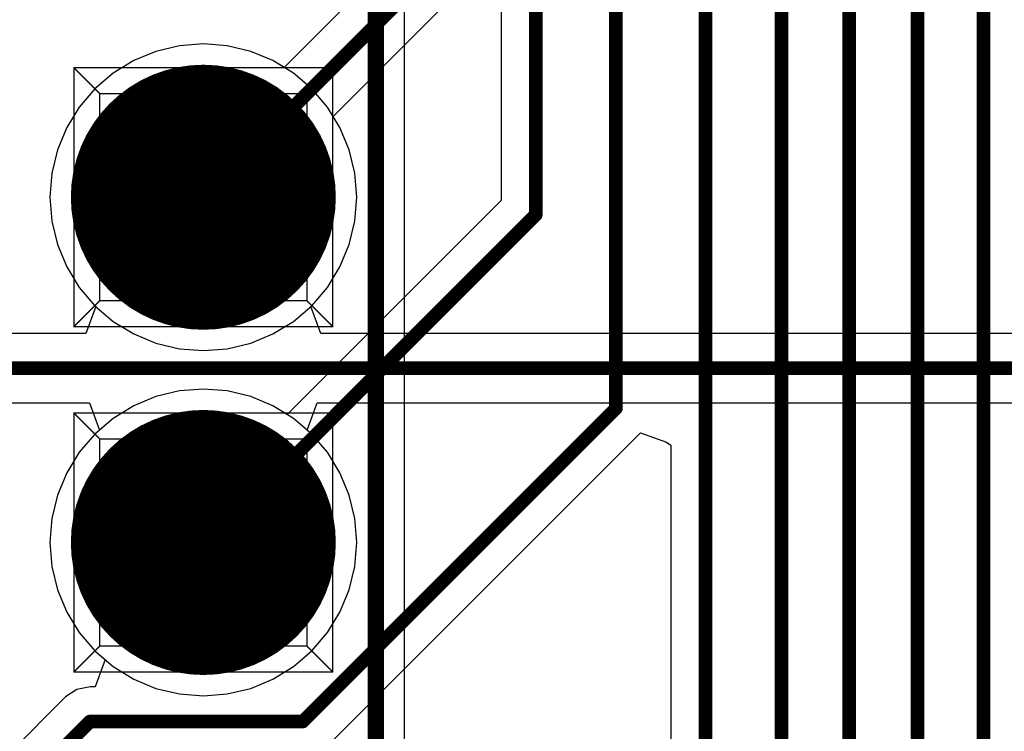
# Model space of a CAD drawing. Header units: millimetres. Extents: x 138 to 555, y 26 to 334.
# Tile 111 of 256: x 357.24 to 364.48, y 109.1 to 114.34. Entities that reach past the tile are written whole.
import ezdxf

# ---------------------------------------------------------------- set-up
doc = ezdxf.new("R2010")
doc.units = ezdxf.units.MM
for name, color, linetype in [('BottomLayer', 5, 'Continuous'), ('BottomSolder', 6, 'Continuous'), ('DrillDrawing', 1, 'Continuous'), ('Mechanical20', 56, 'Continuous'), ('Mechanical27', 56, 'Continuous'), ('MidLayer1', 16, 'Continuous'), ('MidLayer2', 76, 'Continuous'), ('MidLayer3', 90, 'Continuous'), ('MidLayer4', 156, 'Continuous'), ('MultiLayer', 9, 'Continuous'), ('PadHoleLayer', 156, 'Continuous'), ('TopLayer', 1, 'Continuous'), ('TopOverlay', 2, 'Continuous'), ('TopSolder', 216, 'Continuous')]:
    doc.layers.add(name, color=color, linetype=linetype)

# ---------------------------------------------------------------- blocks, each defined once
blk = doc.blocks.new('CON_SAMTEC_TSW_120_07_G_D_933')
at = {"layer": 'BottomLayer', "const_width": 0.925}
for points in [[(16.0475, -1.27, 1), (16.9725, -1.27, 1)], [(18.5875, -1.27, 1), (19.5125, -1.27, 1)]]:
    blk.add_lwpolyline(points, format="xyb", close=True, dxfattribs=at)
at = {"layer": 'BottomSolder', "const_width": 0.975}
for points in [[(16.0225, -1.27, 1), (16.9975, -1.27, 1)], [(18.5625, -1.27, 1), (19.5375, -1.27, 1)]]:
    blk.add_lwpolyline(points, format="xyb", close=True, dxfattribs=at)
at = {"layer": 'Mechanical20', "const_width": 0.01}
blk.add_lwpolyline([(-25.62, -2.75), (25.62, -2.75)], dxfattribs=at)
at = {"layer": 'Mechanical27', "const_width": 0.01}
for points in [[(15.5575, -0.3175), (15.5575, -2.2225)], [(15.5575, -0.3175), (17.4625, -0.3175)], [(15.5575, -0.3175), (15.748, -0.508)], [(17.4625, -0.3175), (17.272, -0.508)], [(17.4625, -0.3175), (17.4625, -2.2225)], [(18.0975, -0.3175), (18.0975, -2.2225)], [(18.0975, -0.3175), (20.0025, -0.3175)], [(18.0975, -0.3175), (18.288, -0.508)], [(20.0025, -0.3175), (19.812, -0.508)], [(20.0025, -0.3175), (20.0025, -2.2225)], [(15.748, -0.508), (17.272, -0.508)], [(15.748, -0.508), (15.748, -2.032)], [(17.272, -0.508), (17.272, -2.032)], [(18.288, -0.508), (19.812, -0.508)], [(18.288, -0.508), (18.288, -2.032)], [(19.812, -0.508), (19.812, -2.032)], [(15.748, -2.032), (15.5575, -2.2225)], [(15.748, -2.032), (17.272, -2.032)], [(17.272, -2.032), (17.4625, -2.2225)], [(18.288, -2.032), (18.0975, -2.2225)], [(18.288, -2.032), (19.812, -2.032)], [(19.812, -2.032), (20.0025, -2.2225)], [(15.5575, -2.2225), (17.4625, -2.2225)], [(18.0975, -2.2225), (20.0025, -2.2225)], [(-25.4, -2.54), (25.4, -2.54)]]:
    blk.add_lwpolyline(points, dxfattribs=at)
at = {"layer": 'Mechanical27', "const_width": 0.005}
for points in [[(15.555, -0.3175, 1), (15.56, -0.3175, 1)], [(15.555, -0.3175, 1), (15.56, -0.3175, 1)], [(15.555, -0.3175, 1), (15.56, -0.3175, 1)], [(17.46, -0.3175, 1), (17.465, -0.3175, 1)], [(17.46, -0.3175, 1), (17.465, -0.3175, 1)], [(17.46, -0.3175, 1), (17.465, -0.3175, 1)], [(18.095, -0.3175, 1), (18.1, -0.3175, 1)], [(18.095, -0.3175, 1), (18.1, -0.3175, 1)], [(18.095, -0.3175, 1), (18.1, -0.3175, 1)], [(20, -0.3175, 1), (20.005, -0.3175, 1)], [(20, -0.3175, 1), (20.005, -0.3175, 1)], [(20, -0.3175, 1), (20.005, -0.3175, 1)], [(15.7455, -0.508, 1), (15.7505, -0.508, 1)], [(15.7455, -0.508, 1), (15.7505, -0.508, 1)], [(15.7455, -0.508, 1), (15.7505, -0.508, 1)], [(17.2695, -0.508, 1), (17.2745, -0.508, 1)], [(17.2695, -0.508, 1), (17.2745, -0.508, 1)], [(17.2695, -0.508, 1), (17.2745, -0.508, 1)], [(18.2855, -0.508, 1), (18.2905, -0.508, 1)], [(18.2855, -0.508, 1), (18.2905, -0.508, 1)], [(18.2855, -0.508, 1), (18.2905, -0.508, 1)], [(19.8095, -0.508, 1), (19.8145, -0.508, 1)], [(19.8095, -0.508, 1), (19.8145, -0.508, 1)], [(19.8095, -0.508, 1), (19.8145, -0.508, 1)], [(15.7455, -2.032, 1), (15.7505, -2.032, 1)], [(15.7455, -2.032, 1), (15.7505, -2.032, 1)], [(15.7455, -2.032, 1), (15.7505, -2.032, 1)], [(17.2695, -2.032, 1), (17.2745, -2.032, 1)], [(17.2695, -2.032, 1), (17.2745, -2.032, 1)], [(17.2695, -2.032, 1), (17.2745, -2.032, 1)], [(18.2855, -2.032, 1), (18.2905, -2.032, 1)], [(18.2855, -2.032, 1), (18.2905, -2.032, 1)], [(18.2855, -2.032, 1), (18.2905, -2.032, 1)], [(19.8095, -2.032, 1), (19.8145, -2.032, 1)], [(19.8095, -2.032, 1), (19.8145, -2.032, 1)], [(19.8095, -2.032, 1), (19.8145, -2.032, 1)], [(15.555, -2.2225, 1), (15.56, -2.2225, 1)], [(15.555, -2.2225, 1), (15.56, -2.2225, 1)], [(15.555, -2.2225, 1), (15.56, -2.2225, 1)], [(17.46, -2.2225, 1), (17.465, -2.2225, 1)], [(17.46, -2.2225, 1), (17.465, -2.2225, 1)], [(17.46, -2.2225, 1), (17.465, -2.2225, 1)], [(18.095, -2.2225, 1), (18.1, -2.2225, 1)], [(18.095, -2.2225, 1), (18.1, -2.2225, 1)], [(18.095, -2.2225, 1), (18.1, -2.2225, 1)], [(20, -2.2225, 1), (20.005, -2.2225, 1)], [(20, -2.2225, 1), (20.005, -2.2225, 1)], [(20, -2.2225, 1), (20.005, -2.2225, 1)]]:
    blk.add_lwpolyline(points, format="xyb", close=True, dxfattribs=at)
at = {"layer": 'MidLayer1', "const_width": 0.925}
for points in [[(16.0475, -1.27, 1), (16.9725, -1.27, 1)], [(18.5875, -1.27, 1), (19.5125, -1.27, 1)]]:
    blk.add_lwpolyline(points, format="xyb", close=True, dxfattribs=at)
at = {"layer": 'MidLayer2', "const_width": 0.925}
for points in [[(16.0475, -1.27, 1), (16.9725, -1.27, 1)], [(18.5875, -1.27, 1), (19.5125, -1.27, 1)]]:
    blk.add_lwpolyline(points, format="xyb", close=True, dxfattribs=at)
at = {"layer": 'MidLayer3', "const_width": 0.925}
for points in [[(16.0475, -1.27, 1), (16.9725, -1.27, 1)], [(18.5875, -1.27, 1), (19.5125, -1.27, 1)]]:
    blk.add_lwpolyline(points, format="xyb", close=True, dxfattribs=at)
at = {"layer": 'MidLayer4', "const_width": 0.925}
for points in [[(16.0475, -1.27, 1), (16.9725, -1.27, 1)], [(18.5875, -1.27, 1), (19.5125, -1.27, 1)]]:
    blk.add_lwpolyline(points, format="xyb", close=True, dxfattribs=at)
at = {"layer": 'MultiLayer', "const_width": 0.925}
for points in [[(16.0475, -1.27, 1), (16.9725, -1.27, 1)], [(18.5875, -1.27, 1), (19.5125, -1.27, 1)]]:
    blk.add_lwpolyline(points, format="xyb", close=True, dxfattribs=at)
at = {"layer": 'PadHoleLayer', "const_width": 0.5}
for points in [[(16.26, -1.27, 1), (16.76, -1.27, 1)], [(18.8, -1.27, 1), (19.3, -1.27, 1)]]:
    blk.add_lwpolyline(points, format="xyb", close=True, dxfattribs=at)
at = {"layer": 'TopLayer', "const_width": 0.925}
for points in [[(16.0475, -1.27, 1), (16.9725, -1.27, 1)], [(18.5875, -1.27, 1), (19.5125, -1.27, 1)]]:
    blk.add_lwpolyline(points, format="xyb", close=True, dxfattribs=at)
at = {"layer": 'TopOverlay', "const_width": 0.12}
blk.add_lwpolyline([(-25.4, -2.54), (25.4, -2.54)], dxfattribs=at)
at = {"layer": 'TopSolder', "const_width": 0.975}
for points in [[(16.0225, -1.27, 1), (16.9975, -1.27, 1)], [(18.5625, -1.27, 1), (19.5375, -1.27, 1)]]:
    blk.add_lwpolyline(points, format="xyb", close=True, dxfattribs=at)

msp = doc.modelspace()

# ---------------------------------------------------------------- linework, layer by layer
at = {"layer": 'BottomLayer'}
for p, q in [((360.1793, 114.9817), (359.185, 113.9875)), ((359.5455, 113.627), (360.5817, 114.6631)), ((360.7817, 114.5862), (360.7817, 113.0087)), ((358.4139, 114.147), (358.2417, 114.1056)), ((358.5905, 114.1609), (358.4139, 114.147)), ((358.767, 114.147), (358.5905, 114.1609)), ((358.9392, 114.1056), (358.767, 114.147)), ((358.2417, 114.1056), (358.0781, 114.0379)), ((359.1028, 114.0379), (358.9392, 114.1056)), ((358.0781, 114.0379), (357.9272, 113.9453)), ((359.185, 113.9875), (359.1028, 114.0379)), ((357.9272, 113.9453), (357.7925, 113.8303)), ((357.7925, 113.8303), (357.6775, 113.6957)), ((357.6775, 113.6957), (357.585, 113.5447)), ((359.5959, 113.5447), (359.5455, 113.627)), ((357.585, 113.5447), (357.5172, 113.3811)), ((359.6637, 113.3811), (359.5959, 113.5447)), ((357.5172, 113.3811), (357.4759, 113.2089)), ((359.705, 113.2089), (359.6637, 113.3811)), ((357.4759, 113.2089), (357.462, 113.0324)), ((359.7189, 113.0324), (359.705, 113.2089)), ((357.462, 113.0324), (357.4759, 112.8559)), ((359.705, 112.8559), (359.7189, 113.0324)), ((360.7817, 113.0087), (359.207, 111.434)), ((357.4759, 112.8559), (357.5172, 112.6837)), ((359.6637, 112.6837), (359.705, 112.8559)), ((357.5172, 112.6837), (357.585, 112.5201)), ((359.5959, 112.5201), (359.6637, 112.6837)), ((357.585, 112.5201), (357.6775, 112.3691)), ((359.5034, 112.3691), (359.5959, 112.5201)), ((357.6775, 112.3691), (357.7925, 112.2344)), ((359.3884, 112.2344), (359.5034, 112.3691)), ((357.7925, 112.2344), (357.9272, 112.1194)), ((359.2538, 112.1194), (359.3884, 112.2344)), ((357.9272, 112.1194), (358.0781, 112.0269)), ((359.1028, 112.0269), (359.2538, 112.1194)), ((358.0781, 112.0269), (358.2417, 111.9591)), ((358.9392, 111.9591), (359.1028, 112.0269)), ((358.2417, 111.9591), (358.4139, 111.9178)), ((358.767, 111.9178), (358.9392, 111.9591)), ((358.4139, 111.9178), (358.5905, 111.9039)), ((358.5905, 111.9039), (358.767, 111.9178)), ((358.4139, 111.607), (358.2417, 111.5656)), ((358.5905, 111.6209), (358.4139, 111.607)), ((358.767, 111.607), (358.5905, 111.6209)), ((358.9392, 111.5656), (358.767, 111.607)), ((358.2417, 111.5656), (358.0781, 111.4979)), ((359.1028, 111.4979), (358.9392, 111.5656)), ((358.0781, 111.4979), (357.9272, 111.4053)), ((359.207, 111.434), (359.1028, 111.4979)), ((357.9272, 111.4053), (357.7925, 111.2903)), ((357.7925, 111.2903), (357.6775, 111.1557)), ((359.5033, 108.9951), (361.8062, 111.298)), ((361.8062, 111.298), (361.9986, 111.2307)), ((361.9986, 111.2307), (362.031, 111.2072)), ((357.6775, 111.1557), (357.585, 111.0047)), ((362.031, 111.2072), (362.031, 106.6734)), ((357.585, 111.0047), (357.5172, 110.8411)), ((357.5172, 110.8411), (357.4759, 110.6689)), ((357.4759, 110.6689), (357.462, 110.4924)), ((357.462, 110.4924), (357.4759, 110.3159)), ((357.4759, 110.3159), (357.5172, 110.1437)), ((357.5172, 110.1437), (357.585, 109.9801)), ((357.585, 109.9801), (357.6775, 109.8291)), ((357.6775, 109.8291), (357.7925, 109.6944)), ((357.7925, 109.6944), (357.8677, 109.6302)), ((357.8677, 109.6302), (357.7939, 109.4302)), ((357.6592, 109.4108), (357.5765, 109.3556)), ((357.7567, 109.4302), (357.6592, 109.4108)), ((357.7939, 109.4302), (357.7567, 109.4302)), ((357.5765, 109.3556), (357.1692, 108.9483))]:
    msp.add_line(p, q, dxfattribs=at)
at = {"layer": 'BottomLayer', "const_width": 0.1}
for points in [[(364.3319, 100.9938), (364.3319, 126.371)], [(362.2859, 106.5678), (362.2859, 121.842)], [(361.626, 111.4782), (361.626, 121.181)], [(361.0366, 112.9031), (361.0366, 120.4942)], [(363.3421, 102.544), (363.3421, 120.029)], [(362.8448, 105.0945), (362.8448, 119.3068)], [(363.8461, 101.1913), (363.8461, 116.9068)], [(358.5905, 113.0324), (360.4342, 114.8761)], [(358.6182, 110.4847), (361.0366, 112.9031)], [(359.3231, 109.1753), (361.626, 111.4782)], [(357.3494, 108.7681), (357.7567, 109.1753)], [(357.7567, 109.1753), (359.3231, 109.1753)]]:
    msp.add_lwpolyline(points, dxfattribs=at)
at = {"layer": 'BottomLayer', "const_width": 0.05}
for points in [[(358.5655, 113.0324, 1), (358.6155, 113.0324, 1)], [(361.0116, 112.9031, 1), (361.0616, 112.9031, 1)], [(361.0116, 112.9031, 1), (361.0616, 112.9031, 1)], [(361.601, 111.4782, 1), (361.651, 111.4782, 1)], [(361.601, 111.4782, 1), (361.651, 111.4782, 1)], [(358.5932, 110.4847, 1), (358.6432, 110.4847, 1)], [(357.7317, 109.1753, 1), (357.7817, 109.1753, 1)], [(357.7317, 109.1753, 1), (357.7817, 109.1753, 1)], [(359.2981, 109.1753, 1), (359.3481, 109.1753, 1)], [(359.2981, 109.1753, 1), (359.3481, 109.1753, 1)]]:
    msp.add_lwpolyline(points, format="xyb", close=True, dxfattribs=at)
at = {"layer": 'DrillDrawing', "const_width": 0.0508}
for points in [[(358.3365, 113.2864), (358.8445, 113.2864)], [(358.3365, 113.2864), (358.5905, 112.7784)], [(358.5905, 112.7784), (358.8445, 113.2864)], [(358.3365, 110.7464), (358.8445, 110.7464)], [(358.3365, 110.7464), (358.5905, 110.2384)], [(358.5905, 110.2384), (358.8445, 110.7464)]]:
    msp.add_lwpolyline(points, dxfattribs=at)
at = {"layer": 'DrillDrawing', "const_width": 0.0254}
for points in [[(358.3238, 113.2864, 1), (358.3492, 113.2864, 1)], [(358.3238, 113.2864, 1), (358.3492, 113.2864, 1)], [(358.8318, 113.2864, 1), (358.8572, 113.2864, 1)], [(358.8318, 113.2864, 1), (358.8572, 113.2864, 1)], [(358.5778, 112.7784, 1), (358.6032, 112.7784, 1)], [(358.5778, 112.7784, 1), (358.6032, 112.7784, 1)], [(358.3238, 110.7464, 1), (358.3492, 110.7464, 1)], [(358.3238, 110.7464, 1), (358.3492, 110.7464, 1)], [(358.8318, 110.7464, 1), (358.8572, 110.7464, 1)], [(358.8318, 110.7464, 1), (358.8572, 110.7464, 1)], [(358.5778, 110.2384, 1), (358.6032, 110.2384, 1)], [(358.5778, 110.2384, 1), (358.6032, 110.2384, 1)]]:
    msp.add_lwpolyline(points, format="xyb", close=True, dxfattribs=at)
at = {"layer": 'MidLayer1'}
for p, q in [((358.4139, 114.147), (358.2417, 114.1056)), ((358.5905, 114.1609), (358.4139, 114.147)), ((358.767, 114.147), (358.5905, 114.1609)), ((358.9392, 114.1056), (358.767, 114.147)), ((358.2417, 114.1056), (358.0781, 114.0379)), ((359.1028, 114.0379), (358.9392, 114.1056)), ((358.0781, 114.0379), (357.9272, 113.9453)), ((359.2538, 113.9453), (359.1028, 114.0379)), ((357.9272, 113.9453), (357.7925, 113.8303)), ((359.3884, 113.8303), (359.2538, 113.9453)), ((357.7925, 113.8303), (357.6775, 113.6957)), ((359.5034, 113.6957), (359.3884, 113.8303)), ((357.6775, 113.6957), (357.585, 113.5447)), ((359.5959, 113.5447), (359.5034, 113.6957)), ((357.585, 113.5447), (357.5172, 113.3811)), ((359.6637, 113.3811), (359.5959, 113.5447)), ((357.5172, 113.3811), (357.4759, 113.2089)), ((359.705, 113.2089), (359.6637, 113.3811)), ((357.4759, 113.2089), (357.462, 113.0324)), ((359.7189, 113.0324), (359.705, 113.2089)), ((357.462, 113.0324), (357.4759, 112.8559)), ((359.705, 112.8559), (359.7189, 113.0324)), ((357.4759, 112.8559), (357.5172, 112.6837)), ((359.6637, 112.6837), (359.705, 112.8559)), ((357.5172, 112.6837), (357.585, 112.5201)), ((359.5959, 112.5201), (359.6637, 112.6837)), ((357.585, 112.5201), (357.6775, 112.3691)), ((359.5034, 112.3691), (359.5959, 112.5201)), ((357.6775, 112.3691), (357.7925, 112.2344)), ((359.3884, 112.2344), (359.5034, 112.3691)), ((357.7925, 112.2344), (357.9272, 112.1194)), ((359.2538, 112.1194), (359.3884, 112.2344)), ((357.9272, 112.1194), (358.0781, 112.0269)), ((359.1028, 112.0269), (359.2538, 112.1194)), ((358.0781, 112.0269), (358.2417, 111.9591)), ((358.9392, 111.9591), (359.1028, 112.0269)), ((358.2417, 111.9591), (358.4139, 111.9178)), ((358.767, 111.9178), (358.9392, 111.9591)), ((358.4139, 111.9178), (358.5905, 111.9039)), ((358.5905, 111.9039), (358.767, 111.9178)), ((358.4139, 111.607), (358.2417, 111.5656)), ((358.5905, 111.6209), (358.4139, 111.607)), ((358.767, 111.607), (358.5905, 111.6209)), ((358.9392, 111.5656), (358.767, 111.607)), ((358.2417, 111.5656), (358.0781, 111.4979)), ((359.1028, 111.4979), (358.9392, 111.5656)), ((358.0781, 111.4979), (357.9272, 111.4053)), ((359.2538, 111.4053), (359.1028, 111.4979)), ((357.9272, 111.4053), (357.7925, 111.2903)), ((359.3884, 111.2903), (359.2538, 111.4053)), ((357.7925, 111.2903), (357.6775, 111.1557)), ((359.5034, 111.1557), (359.3884, 111.2903)), ((357.6775, 111.1557), (357.585, 111.0047)), ((359.5959, 111.0047), (359.5034, 111.1557)), ((357.585, 111.0047), (357.5172, 110.8411)), ((359.6637, 110.8411), (359.5959, 111.0047)), ((357.5172, 110.8411), (357.4759, 110.6689)), ((359.705, 110.6689), (359.6637, 110.8411)), ((357.4759, 110.6689), (357.462, 110.4924)), ((359.7189, 110.4924), (359.705, 110.6689)), ((357.462, 110.4924), (357.4759, 110.3159)), ((359.705, 110.3159), (359.7189, 110.4924)), ((357.4759, 110.3159), (357.5172, 110.1437)), ((359.6637, 110.1437), (359.705, 110.3159)), ((357.5172, 110.1437), (357.585, 109.9801)), ((359.5959, 109.9801), (359.6637, 110.1437)), ((357.585, 109.9801), (357.6775, 109.8291)), ((359.5034, 109.8291), (359.5959, 109.9801)), ((357.6775, 109.8291), (357.7925, 109.6944)), ((359.3884, 109.6944), (359.5034, 109.8291)), ((357.7925, 109.6944), (357.9272, 109.5794)), ((359.2538, 109.5794), (359.3884, 109.6944)), ((357.9272, 109.5794), (358.0781, 109.4869)), ((359.1028, 109.4869), (359.2538, 109.5794)), ((358.0781, 109.4869), (358.2417, 109.4191)), ((358.9392, 109.4191), (359.1028, 109.4869)), ((358.2417, 109.4191), (358.4139, 109.3778)), ((358.767, 109.3778), (358.9392, 109.4191)), ((358.4139, 109.3778), (358.5905, 109.3639)), ((358.5905, 109.3639), (358.767, 109.3778))]:
    msp.add_line(p, q, dxfattribs=at)
at = {"layer": 'MidLayer2'}
for p, q in [((358.4139, 114.147), (358.2417, 114.1056)), ((358.5905, 114.1609), (358.4139, 114.147)), ((358.767, 114.147), (358.5905, 114.1609)), ((358.9392, 114.1056), (358.767, 114.147)), ((358.2417, 114.1056), (358.0781, 114.0379)), ((359.1028, 114.0379), (358.9392, 114.1056)), ((358.0781, 114.0379), (357.9272, 113.9453)), ((359.2538, 113.9453), (359.1028, 114.0379)), ((357.9272, 113.9453), (357.7925, 113.8303)), ((359.3884, 113.8303), (359.2538, 113.9453)), ((357.7925, 113.8303), (357.6775, 113.6957)), ((359.5034, 113.6957), (359.3884, 113.8303)), ((357.6775, 113.6957), (357.585, 113.5447)), ((359.5959, 113.5447), (359.5034, 113.6957)), ((357.585, 113.5447), (357.5172, 113.3811)), ((359.6637, 113.3811), (359.5959, 113.5447)), ((357.5172, 113.3811), (357.4759, 113.2089)), ((359.705, 113.2089), (359.6637, 113.3811)), ((357.4759, 113.2089), (357.462, 113.0324)), ((359.7189, 113.0324), (359.705, 113.2089)), ((357.462, 113.0324), (357.4759, 112.8559)), ((359.705, 112.8559), (359.7189, 113.0324)), ((357.4759, 112.8559), (357.5172, 112.6837)), ((359.6637, 112.6837), (359.705, 112.8559)), ((357.5172, 112.6837), (357.585, 112.5201)), ((359.5959, 112.5201), (359.6637, 112.6837)), ((357.585, 112.5201), (357.6775, 112.3691)), ((359.5034, 112.3691), (359.5959, 112.5201)), ((357.6775, 112.3691), (357.7925, 112.2344)), ((359.3884, 112.2344), (359.5034, 112.3691)), ((357.7925, 112.2344), (357.9272, 112.1194)), ((359.2538, 112.1194), (359.3884, 112.2344)), ((357.9272, 112.1194), (358.0781, 112.0269)), ((359.1028, 112.0269), (359.2538, 112.1194)), ((358.0781, 112.0269), (358.2417, 111.9591)), ((358.9392, 111.9591), (359.1028, 112.0269)), ((358.2417, 111.9591), (358.4139, 111.9178)), ((358.767, 111.9178), (358.9392, 111.9591)), ((358.4139, 111.9178), (358.5905, 111.9039)), ((358.5905, 111.9039), (358.767, 111.9178)), ((358.4139, 111.607), (358.2417, 111.5656)), ((358.5905, 111.6209), (358.4139, 111.607)), ((358.767, 111.607), (358.5905, 111.6209)), ((358.9392, 111.5656), (358.767, 111.607)), ((358.2417, 111.5656), (358.0781, 111.4979)), ((359.1028, 111.4979), (358.9392, 111.5656)), ((358.0781, 111.4979), (357.9272, 111.4053)), ((359.2538, 111.4053), (359.1028, 111.4979)), ((357.9272, 111.4053), (357.7925, 111.2903)), ((359.3884, 111.2903), (359.2538, 111.4053)), ((357.7925, 111.2903), (357.6775, 111.1557)), ((359.5034, 111.1557), (359.3884, 111.2903)), ((357.6775, 111.1557), (357.585, 111.0047)), ((359.5959, 111.0047), (359.5034, 111.1557)), ((357.585, 111.0047), (357.5172, 110.8411)), ((359.6637, 110.8411), (359.5959, 111.0047)), ((357.5172, 110.8411), (357.4759, 110.6689)), ((359.705, 110.6689), (359.6637, 110.8411)), ((357.4759, 110.6689), (357.462, 110.4924)), ((359.7189, 110.4924), (359.705, 110.6689)), ((357.462, 110.4924), (357.4759, 110.3159)), ((359.705, 110.3159), (359.7189, 110.4924)), ((357.4759, 110.3159), (357.5172, 110.1437)), ((359.6637, 110.1437), (359.705, 110.3159)), ((357.5172, 110.1437), (357.585, 109.9801)), ((359.5959, 109.9801), (359.6637, 110.1437)), ((357.585, 109.9801), (357.6775, 109.8291)), ((359.5034, 109.8291), (359.5959, 109.9801)), ((357.6775, 109.8291), (357.7925, 109.6944)), ((359.3884, 109.6944), (359.5034, 109.8291)), ((357.7925, 109.6944), (357.9272, 109.5794)), ((359.2538, 109.5794), (359.3884, 109.6944)), ((357.9272, 109.5794), (358.0781, 109.4869)), ((359.1028, 109.4869), (359.2538, 109.5794)), ((358.0781, 109.4869), (358.2417, 109.4191)), ((358.9392, 109.4191), (359.1028, 109.4869)), ((358.2417, 109.4191), (358.4139, 109.3778)), ((358.767, 109.3778), (358.9392, 109.4191)), ((358.4139, 109.3778), (358.5905, 109.3639)), ((358.5905, 109.3639), (358.767, 109.3778))]:
    msp.add_line(p, q, dxfattribs=at)
at = {"layer": 'MidLayer3'}
for p, q in [((358.4139, 114.147), (358.2417, 114.1056)), ((358.5905, 114.1609), (358.4139, 114.147)), ((358.767, 114.147), (358.5905, 114.1609)), ((358.9392, 114.1056), (358.767, 114.147)), ((358.2417, 114.1056), (358.0781, 114.0379)), ((359.1028, 114.0379), (358.9392, 114.1056)), ((358.0781, 114.0379), (357.9272, 113.9453)), ((359.2538, 113.9453), (359.1028, 114.0379)), ((357.9272, 113.9453), (357.7925, 113.8303)), ((359.3884, 113.8303), (359.2538, 113.9453)), ((357.7925, 113.8303), (357.6775, 113.6957)), ((359.5034, 113.6957), (359.3884, 113.8303)), ((357.6775, 113.6957), (357.585, 113.5447)), ((359.5959, 113.5447), (359.5034, 113.6957)), ((357.585, 113.5447), (357.5172, 113.3811)), ((359.6637, 113.3811), (359.5959, 113.5447)), ((357.5172, 113.3811), (357.4759, 113.2089)), ((359.705, 113.2089), (359.6637, 113.3811)), ((357.4759, 113.2089), (357.462, 113.0324)), ((359.7189, 113.0324), (359.705, 113.2089)), ((357.462, 113.0324), (357.4759, 112.8559)), ((359.705, 112.8559), (359.7189, 113.0324)), ((357.4759, 112.8559), (357.5172, 112.6837)), ((359.6637, 112.6837), (359.705, 112.8559)), ((357.5172, 112.6837), (357.585, 112.5201)), ((359.5959, 112.5201), (359.6637, 112.6837)), ((357.585, 112.5201), (357.6775, 112.3691)), ((359.5034, 112.3691), (359.5959, 112.5201)), ((357.6775, 112.3691), (357.7925, 112.2344)), ((359.3884, 112.2344), (359.5034, 112.3691)), ((357.7925, 112.2344), (357.9272, 112.1194)), ((359.2538, 112.1194), (359.3884, 112.2344)), ((357.9272, 112.1194), (358.0781, 112.0269)), ((359.1028, 112.0269), (359.2538, 112.1194)), ((358.0781, 112.0269), (358.2417, 111.9591)), ((358.9392, 111.9591), (359.1028, 112.0269)), ((358.2417, 111.9591), (358.4139, 111.9178)), ((358.767, 111.9178), (358.9392, 111.9591)), ((358.4139, 111.9178), (358.5905, 111.9039)), ((358.5905, 111.9039), (358.767, 111.9178)), ((358.4139, 111.607), (358.2417, 111.5656)), ((358.5905, 111.6209), (358.4139, 111.607)), ((358.767, 111.607), (358.5905, 111.6209)), ((358.9392, 111.5656), (358.767, 111.607)), ((358.2417, 111.5656), (358.0781, 111.4979)), ((359.1028, 111.4979), (358.9392, 111.5656)), ((358.0781, 111.4979), (357.9272, 111.4053)), ((359.2538, 111.4053), (359.1028, 111.4979)), ((357.9272, 111.4053), (357.7925, 111.2903)), ((359.3884, 111.2903), (359.2538, 111.4053)), ((357.7925, 111.2903), (357.6775, 111.1557)), ((359.5034, 111.1557), (359.3884, 111.2903)), ((357.6775, 111.1557), (357.585, 111.0047)), ((359.5959, 111.0047), (359.5034, 111.1557)), ((357.585, 111.0047), (357.5172, 110.8411)), ((359.6637, 110.8411), (359.5959, 111.0047)), ((357.5172, 110.8411), (357.4759, 110.6689)), ((359.705, 110.6689), (359.6637, 110.8411)), ((357.4759, 110.6689), (357.462, 110.4924)), ((359.7189, 110.4924), (359.705, 110.6689)), ((357.462, 110.4924), (357.4759, 110.3159)), ((359.705, 110.3159), (359.7189, 110.4924)), ((357.4759, 110.3159), (357.5172, 110.1437)), ((359.6637, 110.1437), (359.705, 110.3159)), ((357.5172, 110.1437), (357.585, 109.9801)), ((359.5959, 109.9801), (359.6637, 110.1437)), ((357.585, 109.9801), (357.6775, 109.8291)), ((359.5034, 109.8291), (359.5959, 109.9801)), ((357.6775, 109.8291), (357.7925, 109.6944)), ((359.3884, 109.6944), (359.5034, 109.8291)), ((357.7925, 109.6944), (357.9272, 109.5794)), ((359.2538, 109.5794), (359.3884, 109.6944)), ((357.9272, 109.5794), (358.0781, 109.4869)), ((359.1028, 109.4869), (359.2538, 109.5794)), ((358.0781, 109.4869), (358.2417, 109.4191)), ((358.9392, 109.4191), (359.1028, 109.4869)), ((358.2417, 109.4191), (358.4139, 109.3778)), ((358.767, 109.3778), (358.9392, 109.4191)), ((358.4139, 109.3778), (358.5905, 109.3639)), ((358.5905, 109.3639), (358.767, 109.3778))]:
    msp.add_line(p, q, dxfattribs=at)
at = {"layer": 'MidLayer4'}
for p, q in [((358.4139, 114.147), (358.2417, 114.1056)), ((358.5905, 114.1609), (358.4139, 114.147)), ((358.767, 114.147), (358.5905, 114.1609)), ((358.9392, 114.1056), (358.767, 114.147)), ((358.2417, 114.1056), (358.0781, 114.0379)), ((359.1028, 114.0379), (358.9392, 114.1056)), ((358.0781, 114.0379), (357.9272, 113.9453)), ((359.2538, 113.9453), (359.1028, 114.0379)), ((357.9272, 113.9453), (357.7925, 113.8303)), ((359.3884, 113.8303), (359.2538, 113.9453)), ((357.7925, 113.8303), (357.6775, 113.6957)), ((359.5034, 113.6957), (359.3884, 113.8303)), ((357.6775, 113.6957), (357.585, 113.5447)), ((359.5959, 113.5447), (359.5034, 113.6957)), ((357.585, 113.5447), (357.5172, 113.3811)), ((359.6637, 113.3811), (359.5959, 113.5447)), ((357.5172, 113.3811), (357.4759, 113.2089)), ((359.705, 113.2089), (359.6637, 113.3811)), ((357.4759, 113.2089), (357.462, 113.0324)), ((359.7189, 113.0324), (359.705, 113.2089)), ((357.462, 113.0324), (357.4759, 112.8559)), ((359.705, 112.8559), (359.7189, 113.0324)), ((357.4759, 112.8559), (357.5172, 112.6837)), ((359.6637, 112.6837), (359.705, 112.8559)), ((357.5172, 112.6837), (357.585, 112.5201)), ((359.5959, 112.5201), (359.6637, 112.6837)), ((357.585, 112.5201), (357.6775, 112.3691)), ((359.5034, 112.3691), (359.5959, 112.5201)), ((357.6775, 112.3691), (357.7925, 112.2344)), ((359.3884, 112.2344), (359.5034, 112.3691)), ((357.7925, 112.2344), (357.9272, 112.1194)), ((359.2538, 112.1194), (359.3884, 112.2344)), ((357.9272, 112.1194), (358.0781, 112.0269)), ((359.1028, 112.0269), (359.2538, 112.1194)), ((358.0781, 112.0269), (358.2417, 111.9591)), ((358.9392, 111.9591), (359.1028, 112.0269)), ((358.2417, 111.9591), (358.4139, 111.9178)), ((358.767, 111.9178), (358.9392, 111.9591)), ((358.4139, 111.9178), (358.5905, 111.9039)), ((358.5905, 111.9039), (358.767, 111.9178)), ((358.4139, 111.607), (358.2417, 111.5656)), ((358.5905, 111.6209), (358.4139, 111.607)), ((358.767, 111.607), (358.5905, 111.6209)), ((358.9392, 111.5656), (358.767, 111.607)), ((358.2417, 111.5656), (358.0781, 111.4979)), ((359.1028, 111.4979), (358.9392, 111.5656)), ((358.0781, 111.4979), (357.9272, 111.4053)), ((359.2538, 111.4053), (359.1028, 111.4979)), ((357.9272, 111.4053), (357.7925, 111.2903)), ((359.3884, 111.2903), (359.2538, 111.4053)), ((357.7925, 111.2903), (357.6775, 111.1557)), ((359.5034, 111.1557), (359.3884, 111.2903)), ((357.6775, 111.1557), (357.585, 111.0047)), ((359.5959, 111.0047), (359.5034, 111.1557)), ((357.585, 111.0047), (357.5172, 110.8411)), ((359.6637, 110.8411), (359.5959, 111.0047)), ((357.5172, 110.8411), (357.4759, 110.6689)), ((359.705, 110.6689), (359.6637, 110.8411)), ((357.4759, 110.6689), (357.462, 110.4924)), ((359.7189, 110.4924), (359.705, 110.6689)), ((357.462, 110.4924), (357.4759, 110.3159)), ((359.705, 110.3159), (359.7189, 110.4924)), ((357.4759, 110.3159), (357.5172, 110.1437)), ((359.6637, 110.1437), (359.705, 110.3159)), ((357.5172, 110.1437), (357.585, 109.9801)), ((359.5959, 109.9801), (359.6637, 110.1437)), ((357.585, 109.9801), (357.6775, 109.8291)), ((359.5034, 109.8291), (359.5959, 109.9801)), ((357.6775, 109.8291), (357.7925, 109.6944)), ((359.3884, 109.6944), (359.5034, 109.8291)), ((357.7925, 109.6944), (357.9272, 109.5794)), ((359.2538, 109.5794), (359.3884, 109.6944)), ((357.9272, 109.5794), (358.0781, 109.4869)), ((359.1028, 109.4869), (359.2538, 109.5794)), ((358.0781, 109.4869), (358.2417, 109.4191)), ((358.9392, 109.4191), (359.1028, 109.4869)), ((358.2417, 109.4191), (358.4139, 109.3778)), ((358.767, 109.3778), (358.9392, 109.4191)), ((358.4139, 109.3778), (358.5905, 109.3639)), ((358.5905, 109.3639), (358.767, 109.3778))]:
    msp.add_line(p, q, dxfattribs=at)
at = {"layer": 'TopLayer'}
for p, q in [((358.4139, 114.147), (358.2417, 114.1056)), ((358.5905, 114.1609), (358.4139, 114.147)), ((358.767, 114.147), (358.5905, 114.1609)), ((358.9392, 114.1056), (358.767, 114.147)), ((358.2417, 114.1056), (358.0781, 114.0379)), ((359.1028, 114.0379), (358.9392, 114.1056)), ((358.0781, 114.0379), (357.9272, 113.9453)), ((359.2538, 113.9453), (359.1028, 114.0379)), ((357.9272, 113.9453), (357.7925, 113.8303)), ((359.3884, 113.8303), (359.2538, 113.9453)), ((357.7925, 113.8303), (357.6775, 113.6957)), ((359.5034, 113.6957), (359.3884, 113.8303)), ((357.6775, 113.6957), (357.585, 113.5447)), ((359.5959, 113.5447), (359.5034, 113.6957)), ((357.585, 113.5447), (357.5172, 113.3811)), ((359.6637, 113.3811), (359.5959, 113.5447)), ((357.5172, 113.3811), (357.4759, 113.2089)), ((359.705, 113.2089), (359.6637, 113.3811)), ((357.4759, 113.2089), (357.462, 113.0324)), ((359.7189, 113.0324), (359.705, 113.2089)), ((357.462, 113.0324), (357.4759, 112.8559)), ((359.705, 112.8559), (359.7189, 113.0324)), ((357.4759, 112.8559), (357.5172, 112.6837)), ((359.6637, 112.6837), (359.705, 112.8559)), ((357.5172, 112.6837), (357.585, 112.5201)), ((359.5959, 112.5201), (359.6637, 112.6837)), ((357.585, 112.5201), (357.6775, 112.3691)), ((359.5034, 112.3691), (359.5959, 112.5201)), ((357.6775, 112.3691), (357.7925, 112.2344)), ((359.3884, 112.2344), (359.5034, 112.3691)), ((357.7985, 112.2293), (357.7247, 112.0293)), ((357.7925, 112.2344), (357.7985, 112.2293)), ((359.3824, 112.2293), (359.3884, 112.2344)), ((359.4562, 112.0293), (359.3824, 112.2293)), ((357.7247, 112.0293), (356.9162, 112.0293)), ((365.6005, 112.0293), (359.4562, 112.0293)), ((356.806, 111.5195), (357.7529, 111.5195)), ((357.7529, 111.5195), (357.8267, 111.3195)), ((359.3543, 111.3195), (359.428, 111.5195)), ((359.428, 111.5195), (365.6182, 111.5195)), ((357.7925, 111.2903), (357.6775, 111.1557)), ((357.8267, 111.3195), (357.7925, 111.2903)), ((359.3884, 111.2903), (359.3543, 111.3195)), ((359.5034, 111.1557), (359.3884, 111.2903)), ((357.6775, 111.1557), (357.585, 111.0047)), ((359.5959, 111.0047), (359.5034, 111.1557)), ((357.585, 111.0047), (357.5172, 110.8411)), ((359.6637, 110.8411), (359.5959, 111.0047)), ((357.5172, 110.8411), (357.4759, 110.6689)), ((359.705, 110.6689), (359.6637, 110.8411)), ((357.4759, 110.6689), (357.462, 110.4924)), ((359.7189, 110.4924), (359.705, 110.6689)), ((357.462, 110.4924), (357.4759, 110.3159)), ((359.705, 110.3159), (359.7189, 110.4924)), ((357.4759, 110.3159), (357.5172, 110.1437)), ((359.6637, 110.1437), (359.705, 110.3159)), ((357.5172, 110.1437), (357.585, 109.9801)), ((359.5959, 109.9801), (359.6637, 110.1437)), ((357.585, 109.9801), (357.6775, 109.8291)), ((359.5034, 109.8291), (359.5959, 109.9801)), ((357.6775, 109.8291), (357.7925, 109.6944)), ((359.3884, 109.6944), (359.5034, 109.8291)), ((357.7925, 109.6944), (357.9272, 109.5794)), ((359.2538, 109.5794), (359.3884, 109.6944)), ((357.9272, 109.5794), (358.0781, 109.4869)), ((359.1028, 109.4869), (359.2538, 109.5794)), ((358.0781, 109.4869), (358.2417, 109.4191)), ((358.9392, 109.4191), (359.1028, 109.4869)), ((358.2417, 109.4191), (358.4139, 109.3778)), ((358.767, 109.3778), (358.9392, 109.4191)), ((358.4139, 109.3778), (358.5905, 109.3639)), ((358.5905, 109.3639), (358.767, 109.3778))]:
    msp.add_line(p, q, dxfattribs=at)
at = {"layer": 'TopLayer', "const_width": 0.1}
msp.add_lwpolyline([(355.003, 111.7744), (366.293, 111.7744)], dxfattribs=at)

# ---------------------------------------------------------------- block references
at = {"rotation": 90}
msp.add_blockref('CON_SAMTEC_TSW_120_07_G_D_933', (357.3205, 93.9824), dxfattribs=at)

doc.saveas('drawing.dxf')
